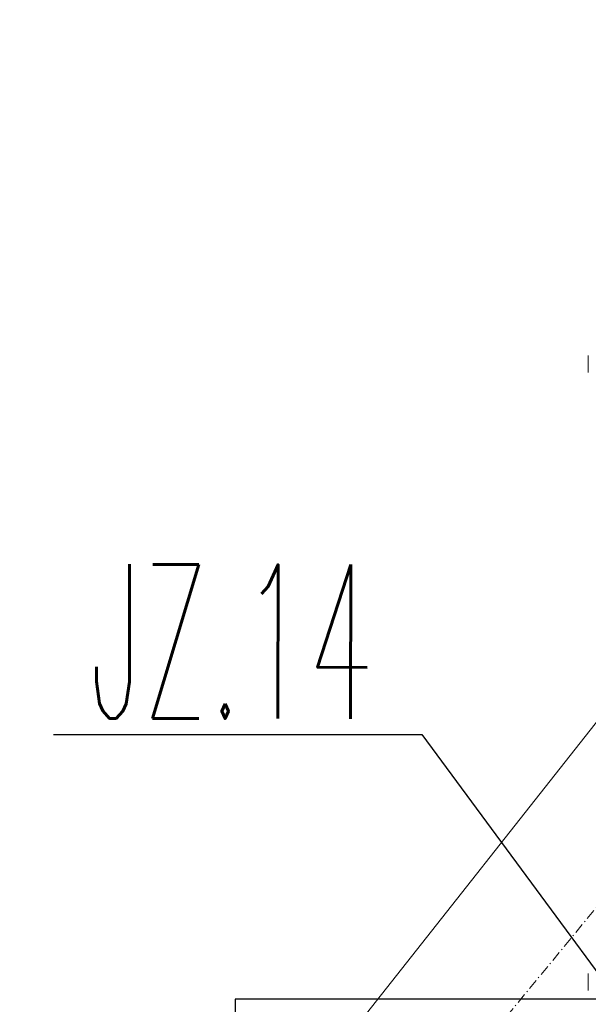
# Model space of a CAD drawing. Header units: millimetres. Extents: x -8642 to 28269, y -6609 to 3701.
# Tile 213 of 256: x 6830 to 6996, y -2242 to -1954. Entities that reach past the tile are written whole.
import ezdxf

# ---------------------------------------------------------------- set-up
doc = ezdxf.new("R2010")
doc.units = ezdxf.units.MM
doc.header["$LTSCALE"] = 1000
doc.header["$MEASUREMENT"] = 0
for name, pattern in [('rzut 1 pietra$0$ArchiTECH.PC 5. Line Type', [0.0053, 0.003, -0.001, 0.0003, -0.001]), ('rzut 1 pietra$0$ArchiTECH.PC Solid Line Type', [0]), ('SUFIT_1 PIETRO$0$ArchiTECH.PC Solid Line Type', [0])]:
    doc.linetypes.add(name, pattern=pattern)
for name, color, linetype, lineweight in [('_Etapy_opis', 7, 'Continuous', 18), ('_Numer_jednostki', 11, 'Continuous', 30), ('IS_ARCH', 254, 'Continuous', 18)]:
    doc.layers.add(name, color=color, linetype=linetype, lineweight=lineweight)
doc.layers.add('SUFIT_1 PIETRO$0$Kalka 1', color=254, linetype='Continuous')
doc.styles.add('romans1', font='simplex.shx', dxfattribs={"width": 0.8})

msp = doc.modelspace()

# ---------------------------------------------------------------- linework, layer by layer
at = {"layer": '_Etapy_opis', "color": 1}
msp.add_lwpolyline([(6460.55, -2841.21), (7540.52, -1472.15), (7540.52, 604.49), (11528.64, 604.49), (11528.64, -458.99), (8943.73, -3729.66)], close=True, dxfattribs=at)
at = {"layer": '_Numer_jednostki'}
msp.add_lwpolyline([(6840.13, -2162.72), (6947.68, -2162.72), (7040.45, -2288.5)], dxfattribs=at)
at = {"layer": 'IS_ARCH', "linetype": 'rzut 1 pietra$0$ArchiTECH.PC 5. Line Type'}
msp.add_line((10028.54, 1462.47), (5164.31, -4438.5), dxfattribs=at)
at = {"layer": 'IS_ARCH', "linetype": 'rzut 1 pietra$0$ArchiTECH.PC Solid Line Type'}
for p, q in [((6996.25, -2052), (6996.25, -2057)), ((6996.25, -2052), (6996.25, -2057)), ((6996.25, -2052), (6996.25, -2057)), ((6996.25, -2232.5), (6996.25, -2237.5)), ((6996.25, -2232.5), (6996.25, -2237.5)), ((6996.25, -2232.5), (6996.25, -2237.5)), ((6893.13, -2240), (6893.13, -2310)), ((7125.35, -2240), (6893.13, -2240))]:
    msp.add_line(p, q, dxfattribs=at)
at = {"layer": 'SUFIT_1 PIETRO$0$Kalka 1', "linetype": 'SUFIT_1 PIETRO$0$ArchiTECH.PC Solid Line Type'}
for p, q in [((7125.35, -2240.08), (6893.13, -2240.08)), ((6893.13, -2240.08), (6893.13, -2310.08))]:
    msp.add_line(p, q, dxfattribs=at)

# ---------------------------------------------------------------- texts
at = {"layer": '_Numer_jednostki', "style": 'romans1', "width": 0.5}
msp.add_text('JZ.14', height=45, rotation=359.9189, dxfattribs=at).set_placement((6850.66, -2158.01))

doc.saveas('drawing.dxf')
